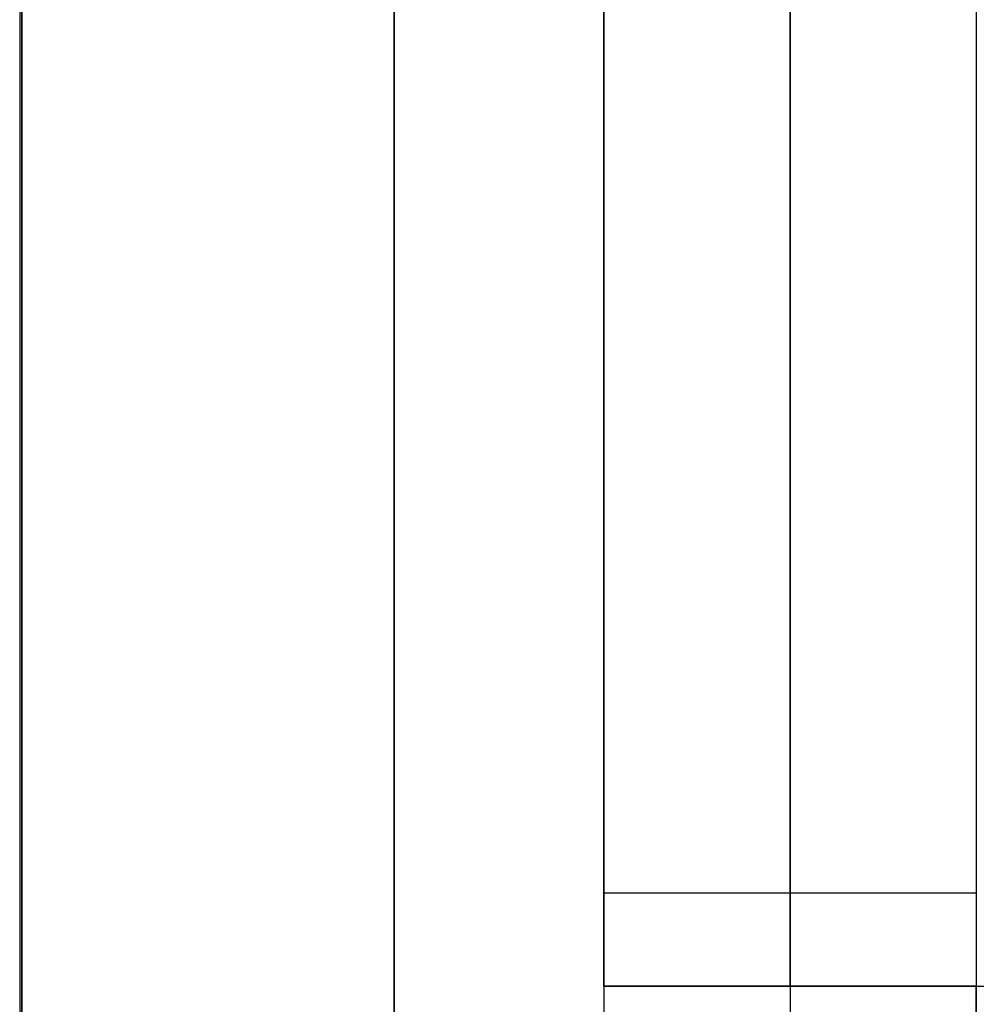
# Model space of a CAD drawing. Header units: millimetres. Extents: x 0 to 350, y 4 to 354.
# Tile 19 of 24: x 0 to 41, y 40 to 82. Entities that reach past the tile are written whole.
import ezdxf

# ---------------------------------------------------------------- set-up
doc = ezdxf.new("R2010")
doc.units = ezdxf.units.MM
doc.layers.add('Burl Side Table', color=7, linetype='Continuous', true_color=0x000000)

msp = doc.modelspace()

# ---------------------------------------------------------------- linework, layer by layer
at = {"layer": 'Burl Side Table'}
for p, q in [((16, 20, 584), (16, 338, 584)), ((16, 338, 16), (16, 20, 16)), ((16, 338, 300), (16, 20, 300)), ((16, 338, 414), (16, 20, 414)), ((16, 338, 430), (16, 20, 430)), ((16, 338, 422), (16, 20, 422)), ((25, 325, -35), (25, 25, -35)), ((25, 309, -70), (25, 41, -70)), ((25, 41), (25, 309)), ((33, 309, -70), (33, 41, -70)), ((33, 41), (33, 309)), ((41, 309, -70), (41, 41, -70)), ((41, 309), (41, 41)), ((41, 309, -35), (41, 41, -35)), ((-0.089, 187, 600), (-0.089, 19.999, 600)), ((0, 187, 300), (0, 20, 300)), ((0, 187), (0, 20)), ((0, 20, 600), (0, 187, 600)), ((0, 187, 150), (0, 20, 150)), ((0, 20, 450), (0, 187, 450)), ((25, 45, -70), (41, 45, -70)), ((25, 45), (41, 45)), ((25, 41, -70), (25, 25, -70)), ((25, 41), (25, 25)), ((25, 41, -70), (41, 41, -70)), ((41, 41), (25, 41)), ((33, 41, -70), (33, 25, -70)), ((33, 41), (33, 25)), ((41, 41), (41, 41, -70)), ((41, 41, -70), (309, 41, -70)), ((41, 41), (309, 41)), ((41, 41, -70), (41, 25, -70)), ((41, 25), (41, 41))]:
    msp.add_line(p, q, dxfattribs=at)

doc.saveas('drawing.dxf')
